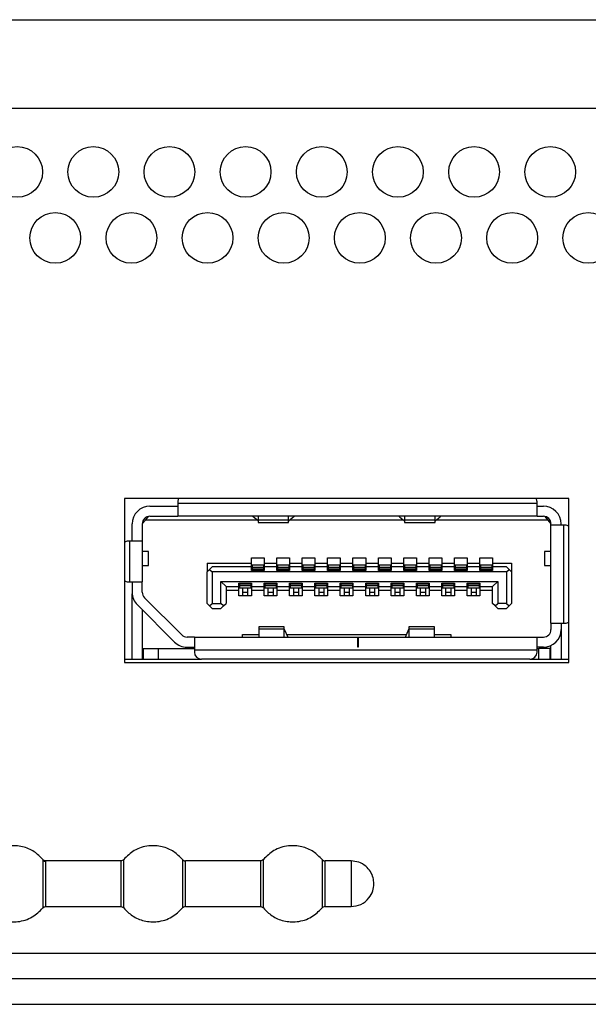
# Model space of a CAD drawing. Header units: millimetres. Extents: x 3619 to 4737, y 1503 to 2366.
# Tile 30 of 256: x 3985 to 3993, y 1662 to 1675. Entities that reach past the tile are written whole.
import ezdxf

# ---------------------------------------------------------------- set-up
doc = ezdxf.new("R2010")
doc.units = ezdxf.units.MM

msp = doc.modelspace()

# ---------------------------------------------------------------- linework, layer by layer
at = {"color": 7, "linetype": 'Continuous', "lineweight": 30}
for p, q in [((3961.5696, 1675.2367), (4201.9906, 1675.2367)), ((4201.9906, 1674.07), (3962.2363, 1674.07)), ((3992.4796, 1668.9467), (3986.6463, 1668.9467)), ((3986.6463, 1668.9467), (3986.6463, 1666.7933)), ((3992.4796, 1666.7933), (3992.4796, 1668.9467)), ((3986.9796, 1668.8467), (3987.3463, 1668.8467)), ((3987.3463, 1668.9033), (3987.3463, 1668.88)), ((3992.063, 1668.88), (3987.3463, 1668.88)), ((3987.3463, 1668.88), (3987.3463, 1668.7133)), ((3992.063, 1668.88), (3992.063, 1668.9033)), ((3992.063, 1668.7133), (3992.063, 1668.88)), ((3992.063, 1668.8467), (3992.1463, 1668.8467)), ((3986.8796, 1668.6133), (3986.9213, 1668.6633)), ((3986.8963, 1668.6333), (3986.8963, 1668.6686)), ((3986.9213, 1668.6633), (3986.9616, 1668.7117)), ((3988.3871, 1668.6633), (3986.9213, 1668.6633)), ((3986.9796, 1668.7133), (3987.3463, 1668.7133)), ((3992.063, 1668.7133), (3987.3463, 1668.7133)), ((3988.3346, 1668.7084), (3988.3346, 1668.7133)), ((3988.3997, 1668.6525), (3988.3346, 1668.7084)), ((3988.4013, 1668.7133), (3988.4013, 1668.6618)), ((3988.8013, 1668.6618), (3988.4013, 1668.6618)), ((3988.4013, 1668.6618), (3988.4013, 1668.63)), ((3988.8013, 1668.6618), (3988.8013, 1668.7133)), ((3988.8013, 1668.63), (3988.8013, 1668.6618)), ((3988.868, 1668.7084), (3988.8029, 1668.6525)), ((3990.3104, 1668.6633), (3988.8155, 1668.6633)), ((3988.868, 1668.7133), (3988.868, 1668.7084)), ((3990.258, 1668.7084), (3990.258, 1668.7133)), ((3990.258, 1668.7084), (3990.323, 1668.6525)), ((3990.3246, 1668.7133), (3990.3246, 1668.6618)), ((3990.7246, 1668.6618), (3990.3246, 1668.6618)), ((3990.3246, 1668.6618), (3990.3246, 1668.63)), ((3990.7246, 1668.6618), (3990.7246, 1668.7133)), ((3990.7246, 1668.63), (3990.7246, 1668.6618)), ((3990.7263, 1668.6525), (3990.7913, 1668.7084)), ((3992.2046, 1668.6633), (3990.7389, 1668.6633)), ((3990.7913, 1668.7133), (3990.7913, 1668.7084)), ((3992.063, 1668.7133), (3992.1463, 1668.7133)), ((3992.1643, 1668.7117), (3992.2046, 1668.6633)), ((3992.2046, 1668.6633), (3992.2463, 1668.6133)), ((3992.2296, 1668.6333), (3992.2296, 1668.6686)), ((3986.7463, 1668.3867), (3986.7463, 1668.6133)), ((3986.8796, 1668.6133), (3986.8796, 1668.3867)), ((3986.8797, 1668.6167), (3986.8963, 1668.6333)), ((3988.4013, 1668.63), (3988.8013, 1668.63)), ((3990.3246, 1668.63), (3990.7246, 1668.63)), ((3992.2463, 1668.5967), (3992.2463, 1668.6133)), ((3992.2463, 1667.31), (3992.2463, 1668.5967)), ((3992.413, 1668.5967), (3992.2463, 1668.5967)), ((3992.3796, 1668.5967), (3992.3796, 1668.6133)), ((3992.413, 1667.31), (3992.413, 1668.5967)), ((3992.433, 1668.5967), (3992.413, 1668.5967)), ((3986.713, 1668.3867), (3986.6913, 1668.3867)), ((3986.713, 1668.3867), (3986.713, 1667.8533)), ((3986.8796, 1668.3867), (3986.713, 1668.3867)), ((3986.8796, 1668.3867), (3986.8796, 1667.8533)), ((3986.963, 1668.2517), (3986.8796, 1668.2517)), ((3986.963, 1668.0683), (3986.963, 1668.2517)), ((3988.313, 1668.17), (3988.4796, 1668.17)), ((3988.313, 1668.1), (3988.313, 1668.17)), ((3988.4796, 1668.17), (3988.4796, 1668.1)), ((3988.6463, 1668.17), (3988.813, 1668.17)), ((3988.6463, 1668.1), (3988.6463, 1668.17)), ((3988.813, 1668.17), (3988.813, 1668.1)), ((3988.9796, 1668.17), (3989.1463, 1668.17)), ((3988.9796, 1668.1), (3988.9796, 1668.17)), ((3989.1463, 1668.17), (3989.1463, 1668.1)), ((3989.313, 1668.17), (3989.4796, 1668.17)), ((3989.313, 1668.1), (3989.313, 1668.17)), ((3989.4796, 1668.17), (3989.4796, 1668.1)), ((3989.6463, 1668.17), (3989.813, 1668.17)), ((3989.6463, 1668.1), (3989.6463, 1668.17)), ((3989.813, 1668.17), (3989.813, 1668.1)), ((3989.9796, 1668.17), (3990.1463, 1668.17)), ((3989.9796, 1668.1), (3989.9796, 1668.17)), ((3990.1463, 1668.17), (3990.1463, 1668.1)), ((3990.313, 1668.17), (3990.4796, 1668.17)), ((3990.313, 1668.1), (3990.313, 1668.17)), ((3990.4796, 1668.17), (3990.4796, 1668.1)), ((3990.6463, 1668.17), (3990.813, 1668.17)), ((3990.6463, 1668.1), (3990.6463, 1668.17)), ((3990.813, 1668.17), (3990.813, 1668.1)), ((3990.9796, 1668.17), (3991.1463, 1668.17)), ((3990.9796, 1668.1), (3990.9796, 1668.17)), ((3991.1463, 1668.17), (3991.1463, 1668.1)), ((3991.313, 1668.17), (3991.4796, 1668.17)), ((3991.313, 1668.1), (3991.313, 1668.17)), ((3991.4796, 1668.17), (3991.4796, 1668.1)), ((3992.163, 1668.2517), (3992.163, 1668.0683)), ((3992.2463, 1668.2517), (3992.163, 1668.2517)), ((3986.8796, 1668.0683), (3986.963, 1668.0683)), ((3987.7296, 1668.1), (3988.313, 1668.1)), ((3987.7296, 1668.1), (3987.7296, 1667.9833)), ((3987.7296, 1667.9833), (3987.763, 1668.0167)), ((3987.7963, 1668.05), (3987.763, 1668.0167)), ((3987.763, 1668.0167), (3987.7963, 1667.9833)), ((3988.313, 1668.05), (3987.7963, 1668.05)), ((3988.313, 1668.05), (3988.313, 1668.1)), ((3988.313, 1668.0033), (3988.313, 1668.05)), ((3988.4713, 1668.07), (3988.3213, 1668.07)), ((3988.3213, 1668.07), (3988.3213, 1668.0404)), ((3988.3213, 1668.0404), (3988.3213, 1668.0175)), ((3988.4713, 1668.0404), (3988.3213, 1668.0404)), ((3988.4713, 1668.0175), (3988.3213, 1668.0175)), ((3988.3213, 1668.0175), (3988.3213, 1668.0133)), ((3988.4713, 1668.0133), (3988.3213, 1668.0133)), ((3988.3213, 1668.0133), (3988.3213, 1668.0033)), ((3988.4713, 1668.07), (3988.4713, 1668.0404)), ((3988.4713, 1668.0404), (3988.4713, 1668.0175)), ((3988.4713, 1668.0175), (3988.4713, 1668.0133)), ((3988.4713, 1668.0133), (3988.4713, 1668.0033)), ((3988.4796, 1668.1), (3988.6463, 1668.1)), ((3988.4796, 1668.1), (3988.4796, 1668.05)), ((3988.4796, 1668.05), (3988.4796, 1668.0033)), ((3988.6463, 1668.05), (3988.4796, 1668.05)), ((3988.6463, 1668.05), (3988.6463, 1668.1)), ((3988.6463, 1668.0033), (3988.6463, 1668.05)), ((3988.8046, 1668.07), (3988.6546, 1668.07)), ((3988.6546, 1668.07), (3988.6546, 1668.0404)), ((3988.6546, 1668.0404), (3988.6546, 1668.0175)), ((3988.8046, 1668.0404), (3988.6546, 1668.0404)), ((3988.8046, 1668.0175), (3988.6546, 1668.0175)), ((3988.6546, 1668.0175), (3988.6546, 1668.0133)), ((3988.8046, 1668.0133), (3988.6546, 1668.0133)), ((3988.6546, 1668.0133), (3988.6546, 1668.0033)), ((3988.8046, 1668.07), (3988.8046, 1668.0404)), ((3988.8046, 1668.0404), (3988.8046, 1668.0175)), ((3988.8046, 1668.0175), (3988.8046, 1668.0133)), ((3988.8046, 1668.0133), (3988.8046, 1668.0033)), ((3988.813, 1668.1), (3988.9796, 1668.1)), ((3988.813, 1668.1), (3988.813, 1668.05)), ((3988.813, 1668.05), (3988.813, 1668.0033)), ((3988.9796, 1668.05), (3988.813, 1668.05)), ((3988.9796, 1668.05), (3988.9796, 1668.1)), ((3988.9796, 1668.0033), (3988.9796, 1668.05)), ((3989.138, 1668.07), (3988.988, 1668.07)), ((3988.988, 1668.07), (3988.988, 1668.0404)), ((3989.138, 1668.0404), (3988.988, 1668.0404)), ((3988.988, 1668.0404), (3988.988, 1668.0175)), ((3989.138, 1668.0175), (3988.988, 1668.0175)), ((3988.988, 1668.0175), (3988.988, 1668.0133)), ((3989.138, 1668.0133), (3988.988, 1668.0133)), ((3988.988, 1668.0133), (3988.988, 1668.0033)), ((3989.138, 1668.07), (3989.138, 1668.0404)), ((3989.138, 1668.0404), (3989.138, 1668.0175)), ((3989.138, 1668.0175), (3989.138, 1668.0133)), ((3989.138, 1668.0133), (3989.138, 1668.0033)), ((3989.1463, 1668.1), (3989.313, 1668.1)), ((3989.1463, 1668.1), (3989.1463, 1668.05)), ((3989.1463, 1668.05), (3989.1463, 1668.0033)), ((3989.313, 1668.05), (3989.1463, 1668.05)), ((3989.313, 1668.05), (3989.313, 1668.1)), ((3989.313, 1668.0033), (3989.313, 1668.05)), ((3989.4713, 1668.07), (3989.3213, 1668.07)), ((3989.3213, 1668.07), (3989.3213, 1668.0404)), ((3989.4713, 1668.0404), (3989.3213, 1668.0404)), ((3989.3213, 1668.0404), (3989.3213, 1668.0175)), ((3989.4713, 1668.0175), (3989.3213, 1668.0175)), ((3989.3213, 1668.0175), (3989.3213, 1668.0133)), ((3989.4713, 1668.0133), (3989.3213, 1668.0133)), ((3989.3213, 1668.0133), (3989.3213, 1668.0033)), ((3989.4713, 1668.07), (3989.4713, 1668.0404)), ((3989.4713, 1668.0404), (3989.4713, 1668.0175)), ((3989.4713, 1668.0175), (3989.4713, 1668.0133)), ((3989.4713, 1668.0133), (3989.4713, 1668.0033)), ((3989.4796, 1668.1), (3989.6463, 1668.1)), ((3989.4796, 1668.1), (3989.4796, 1668.05)), ((3989.4796, 1668.05), (3989.4796, 1668.0033)), ((3989.6463, 1668.05), (3989.4796, 1668.05)), ((3989.6463, 1668.05), (3989.6463, 1668.1)), ((3989.6463, 1668.0033), (3989.6463, 1668.05)), ((3989.8046, 1668.07), (3989.6546, 1668.07)), ((3989.6546, 1668.07), (3989.6546, 1668.0404)), ((3989.8046, 1668.0404), (3989.6546, 1668.0404)), ((3989.6546, 1668.0404), (3989.6546, 1668.0175)), ((3989.8046, 1668.0175), (3989.6546, 1668.0175)), ((3989.6546, 1668.0175), (3989.6546, 1668.0133)), ((3989.8046, 1668.0133), (3989.6546, 1668.0133)), ((3989.6546, 1668.0133), (3989.6546, 1668.0033)), ((3989.8046, 1668.07), (3989.8046, 1668.0404)), ((3989.8046, 1668.0404), (3989.8046, 1668.0175)), ((3989.8046, 1668.0175), (3989.8046, 1668.0133)), ((3989.8046, 1668.0133), (3989.8046, 1668.0033)), ((3989.813, 1668.1), (3989.9796, 1668.1)), ((3989.813, 1668.1), (3989.813, 1668.05)), ((3989.813, 1668.05), (3989.813, 1668.0033)), ((3989.9796, 1668.05), (3989.813, 1668.05)), ((3989.9796, 1668.05), (3989.9796, 1668.1)), ((3989.9796, 1668.0033), (3989.9796, 1668.05)), ((3990.138, 1668.07), (3989.988, 1668.07)), ((3989.988, 1668.07), (3989.988, 1668.0404)), ((3990.138, 1668.0404), (3989.988, 1668.0404)), ((3989.988, 1668.0404), (3989.988, 1668.0175)), ((3990.138, 1668.0175), (3989.988, 1668.0175)), ((3989.988, 1668.0175), (3989.988, 1668.0133)), ((3990.138, 1668.0133), (3989.988, 1668.0133)), ((3989.988, 1668.0133), (3989.988, 1668.0033)), ((3990.138, 1668.07), (3990.138, 1668.0404)), ((3990.138, 1668.0404), (3990.138, 1668.0175)), ((3990.138, 1668.0175), (3990.138, 1668.0133)), ((3990.138, 1668.0133), (3990.138, 1668.0033)), ((3990.1463, 1668.1), (3990.313, 1668.1)), ((3990.1463, 1668.1), (3990.1463, 1668.05)), ((3990.1463, 1668.05), (3990.1463, 1668.0033)), ((3990.313, 1668.05), (3990.1463, 1668.05)), ((3990.313, 1668.05), (3990.313, 1668.1)), ((3990.313, 1668.0033), (3990.313, 1668.05)), ((3990.4713, 1668.07), (3990.3213, 1668.07)), ((3990.3213, 1668.07), (3990.3213, 1668.0404)), ((3990.4713, 1668.0404), (3990.3213, 1668.0404)), ((3990.3213, 1668.0404), (3990.3213, 1668.0175)), ((3990.3213, 1668.0175), (3990.3213, 1668.0133)), ((3990.4713, 1668.0175), (3990.3213, 1668.0175)), ((3990.4713, 1668.0133), (3990.3213, 1668.0133)), ((3990.3213, 1668.0133), (3990.3213, 1668.0033)), ((3990.4713, 1668.07), (3990.4713, 1668.0404)), ((3990.4713, 1668.0404), (3990.4713, 1668.0175)), ((3990.4713, 1668.0175), (3990.4713, 1668.0133)), ((3990.4713, 1668.0133), (3990.4713, 1668.0033)), ((3990.4796, 1668.1), (3990.6463, 1668.1)), ((3990.4796, 1668.1), (3990.4796, 1668.05)), ((3990.4796, 1668.05), (3990.4796, 1668.0033)), ((3990.6463, 1668.05), (3990.4796, 1668.05)), ((3990.6463, 1668.05), (3990.6463, 1668.1)), ((3990.6463, 1668.0033), (3990.6463, 1668.05)), ((3990.8046, 1668.07), (3990.6546, 1668.07)), ((3990.6546, 1668.07), (3990.6546, 1668.0404)), ((3990.6546, 1668.0404), (3990.6546, 1668.0175)), ((3990.8046, 1668.0404), (3990.6546, 1668.0404)), ((3990.6546, 1668.0175), (3990.6546, 1668.0133)), ((3990.8046, 1668.0175), (3990.6546, 1668.0175)), ((3990.8046, 1668.0133), (3990.6546, 1668.0133)), ((3990.6546, 1668.0133), (3990.6546, 1668.0033)), ((3990.8046, 1668.07), (3990.8046, 1668.0404)), ((3990.8046, 1668.0404), (3990.8046, 1668.0175)), ((3990.8046, 1668.0175), (3990.8046, 1668.0133)), ((3990.8046, 1668.0133), (3990.8046, 1668.0033)), ((3990.813, 1668.1), (3990.9796, 1668.1)), ((3990.813, 1668.1), (3990.813, 1668.05)), ((3990.813, 1668.05), (3990.813, 1668.0033)), ((3990.9796, 1668.05), (3990.813, 1668.05)), ((3990.9796, 1668.05), (3990.9796, 1668.1)), ((3990.9796, 1668.0033), (3990.9796, 1668.05)), ((3991.138, 1668.07), (3990.988, 1668.07)), ((3990.988, 1668.07), (3990.988, 1668.0404)), ((3990.988, 1668.0404), (3990.988, 1668.0175)), ((3991.138, 1668.0404), (3990.988, 1668.0404)), ((3990.988, 1668.0175), (3990.988, 1668.0133)), ((3991.138, 1668.0175), (3990.988, 1668.0175)), ((3991.138, 1668.0133), (3990.988, 1668.0133)), ((3990.988, 1668.0133), (3990.988, 1668.0033)), ((3991.138, 1668.07), (3991.138, 1668.0404)), ((3991.138, 1668.0404), (3991.138, 1668.0175)), ((3991.138, 1668.0175), (3991.138, 1668.0133)), ((3991.138, 1668.0133), (3991.138, 1668.0033)), ((3991.1463, 1668.1), (3991.313, 1668.1)), ((3991.1463, 1668.1), (3991.1463, 1668.05)), ((3991.1463, 1668.05), (3991.1463, 1668.0033)), ((3991.313, 1668.05), (3991.1463, 1668.05)), ((3991.313, 1668.05), (3991.313, 1668.1)), ((3991.313, 1668.0033), (3991.313, 1668.05)), ((3991.4713, 1668.07), (3991.3213, 1668.07)), ((3991.3213, 1668.07), (3991.3213, 1668.0404)), ((3991.3213, 1668.0404), (3991.3213, 1668.0175)), ((3991.4713, 1668.0404), (3991.3213, 1668.0404)), ((3991.3213, 1668.0175), (3991.3213, 1668.0133)), ((3991.4713, 1668.0175), (3991.3213, 1668.0175)), ((3991.4713, 1668.0133), (3991.3213, 1668.0133)), ((3991.3213, 1668.0133), (3991.3213, 1668.0033)), ((3991.4713, 1668.07), (3991.4713, 1668.0404)), ((3991.4713, 1668.0404), (3991.4713, 1668.0175)), ((3991.4713, 1668.0175), (3991.4713, 1668.0133)), ((3991.4713, 1668.0133), (3991.4713, 1668.0033)), ((3991.4796, 1668.1), (3991.7296, 1668.1)), ((3991.4796, 1668.1), (3991.4796, 1668.05)), ((3991.4796, 1668.05), (3991.4796, 1668.0033)), ((3991.663, 1668.05), (3991.4796, 1668.05)), ((3991.6963, 1668.0167), (3991.663, 1668.05)), ((3991.663, 1667.9833), (3991.6963, 1668.0167)), ((3991.6963, 1668.0167), (3991.7296, 1667.9833)), ((3991.7296, 1668.1), (3991.7296, 1667.9833)), ((3992.163, 1668.0683), (3992.2463, 1668.0683)), ((3987.7296, 1667.57), (3987.7296, 1667.9833)), ((3991.663, 1667.9833), (3987.7963, 1667.9833)), ((3987.7963, 1667.9833), (3987.7963, 1667.57)), ((3988.4796, 1668.0033), (3988.313, 1668.0033)), ((3988.813, 1668.0033), (3988.6463, 1668.0033)), ((3989.1463, 1668.0033), (3988.9796, 1668.0033)), ((3989.4796, 1668.0033), (3989.313, 1668.0033)), ((3989.813, 1668.0033), (3989.6463, 1668.0033)), ((3990.1463, 1668.0033), (3989.9796, 1668.0033)), ((3990.4796, 1668.0033), (3990.313, 1668.0033)), ((3990.813, 1668.0033), (3990.6463, 1668.0033)), ((3991.1463, 1668.0033), (3990.9796, 1668.0033)), ((3991.4796, 1668.0033), (3991.313, 1668.0033)), ((3991.663, 1667.9833), (3991.663, 1667.57)), ((3991.7296, 1667.9833), (3991.7296, 1667.57)), ((3986.6913, 1667.8533), (3986.713, 1667.8533)), ((3986.713, 1667.8533), (3986.8796, 1667.8533)), ((3986.7463, 1667.8533), (3986.7463, 1667.7148)), ((3986.8796, 1667.7148), (3986.8796, 1667.8533)), ((3987.913, 1667.57), (3987.913, 1667.8567)), ((3987.913, 1667.8567), (3987.9796, 1667.79)), ((3987.913, 1667.8567), (3991.5463, 1667.8567)), ((3987.9796, 1667.79), (3987.9796, 1667.57)), ((3987.9796, 1667.79), (3988.1463, 1667.79)), ((3988.1463, 1667.8367), (3988.313, 1667.8367)), ((3988.1463, 1667.79), (3988.1463, 1667.8367)), ((3988.1463, 1667.74), (3988.1463, 1667.79)), ((3988.1546, 1667.8367), (3988.1546, 1667.8267)), ((3988.1546, 1667.8267), (3988.3046, 1667.8267)), ((3988.1546, 1667.8267), (3988.1546, 1667.8225)), ((3988.3046, 1667.8225), (3988.1546, 1667.8225)), ((3988.1546, 1667.8225), (3988.1546, 1667.7996)), ((3988.3046, 1667.7996), (3988.1546, 1667.7996)), ((3988.1546, 1667.7996), (3988.1546, 1667.77)), ((3988.3046, 1667.77), (3988.1546, 1667.77)), ((3988.1963, 1667.77), (3988.1963, 1667.7106)), ((3988.263, 1667.77), (3988.263, 1667.7106)), ((3988.3046, 1667.8367), (3988.3046, 1667.8267)), ((3988.3046, 1667.8267), (3988.3046, 1667.8225)), ((3988.3046, 1667.8225), (3988.3046, 1667.7996)), ((3988.3046, 1667.7996), (3988.3046, 1667.77)), ((3988.313, 1667.8367), (3988.313, 1667.79)), ((3988.313, 1667.79), (3988.4796, 1667.79)), ((3988.313, 1667.79), (3988.313, 1667.74)), ((3988.4796, 1667.8367), (3988.6463, 1667.8367)), ((3988.4796, 1667.79), (3988.4796, 1667.8367)), ((3988.4796, 1667.74), (3988.4796, 1667.79)), ((3988.488, 1667.8367), (3988.488, 1667.8267)), ((3988.488, 1667.8267), (3988.638, 1667.8267)), ((3988.488, 1667.8267), (3988.488, 1667.8225)), ((3988.638, 1667.8225), (3988.488, 1667.8225)), ((3988.488, 1667.8225), (3988.488, 1667.7996)), ((3988.638, 1667.7996), (3988.488, 1667.7996)), ((3988.488, 1667.7996), (3988.488, 1667.77)), ((3988.638, 1667.77), (3988.488, 1667.77)), ((3988.5296, 1667.77), (3988.5296, 1667.7106)), ((3988.5963, 1667.77), (3988.5963, 1667.7106)), ((3988.638, 1667.8367), (3988.638, 1667.8267)), ((3988.638, 1667.8267), (3988.638, 1667.8225)), ((3988.638, 1667.8225), (3988.638, 1667.7996)), ((3988.638, 1667.7996), (3988.638, 1667.77)), ((3988.6463, 1667.8367), (3988.6463, 1667.79)), ((3988.6463, 1667.79), (3988.813, 1667.79)), ((3988.6463, 1667.79), (3988.6463, 1667.74)), ((3988.813, 1667.8367), (3988.9796, 1667.8367)), ((3988.813, 1667.79), (3988.813, 1667.8367)), ((3988.813, 1667.74), (3988.813, 1667.79)), ((3988.8213, 1667.8367), (3988.8213, 1667.8267)), ((3988.8213, 1667.8267), (3988.8213, 1667.8225)), ((3988.8213, 1667.8267), (3988.9713, 1667.8267)), ((3988.9713, 1667.8225), (3988.8213, 1667.8225)), ((3988.8213, 1667.8225), (3988.8213, 1667.7996)), ((3988.9713, 1667.7996), (3988.8213, 1667.7996)), ((3988.8213, 1667.7996), (3988.8213, 1667.77)), ((3988.9713, 1667.77), (3988.8213, 1667.77)), ((3988.863, 1667.77), (3988.863, 1667.7106)), ((3988.9296, 1667.77), (3988.9296, 1667.7106)), ((3988.9713, 1667.8367), (3988.9713, 1667.8267)), ((3988.9713, 1667.8267), (3988.9713, 1667.8225)), ((3988.9713, 1667.8225), (3988.9713, 1667.7996)), ((3988.9713, 1667.7996), (3988.9713, 1667.77)), ((3988.9796, 1667.8367), (3988.9796, 1667.79)), ((3988.9796, 1667.79), (3989.1463, 1667.79)), ((3988.9796, 1667.79), (3988.9796, 1667.74)), ((3989.1463, 1667.8367), (3989.313, 1667.8367)), ((3989.1463, 1667.79), (3989.1463, 1667.8367)), ((3989.1463, 1667.74), (3989.1463, 1667.79)), ((3989.1546, 1667.8367), (3989.1546, 1667.8267)), ((3989.1546, 1667.8267), (3989.1546, 1667.8225)), ((3989.1546, 1667.8267), (3989.3046, 1667.8267)), ((3989.1546, 1667.8225), (3989.1546, 1667.7996)), ((3989.3046, 1667.8225), (3989.1546, 1667.8225)), ((3989.3046, 1667.7996), (3989.1546, 1667.7996)), ((3989.1546, 1667.7996), (3989.1546, 1667.77)), ((3989.3046, 1667.77), (3989.1546, 1667.77)), ((3989.1963, 1667.77), (3989.1963, 1667.7106)), ((3989.263, 1667.77), (3989.263, 1667.7106)), ((3989.3046, 1667.8367), (3989.3046, 1667.8267)), ((3989.3046, 1667.8267), (3989.3046, 1667.8225)), ((3989.3046, 1667.8225), (3989.3046, 1667.7996)), ((3989.3046, 1667.7996), (3989.3046, 1667.77)), ((3989.313, 1667.8367), (3989.313, 1667.79)), ((3989.313, 1667.79), (3989.4796, 1667.79)), ((3989.313, 1667.79), (3989.313, 1667.74)), ((3989.4796, 1667.8367), (3989.6463, 1667.8367)), ((3989.4796, 1667.79), (3989.4796, 1667.8367)), ((3989.4796, 1667.74), (3989.4796, 1667.79)), ((3989.488, 1667.8367), (3989.488, 1667.8267)), ((3989.488, 1667.8267), (3989.488, 1667.8225)), ((3989.488, 1667.8267), (3989.638, 1667.8267)), ((3989.638, 1667.8225), (3989.488, 1667.8225)), ((3989.488, 1667.8225), (3989.488, 1667.7996)), ((3989.638, 1667.7996), (3989.488, 1667.7996)), ((3989.488, 1667.7996), (3989.488, 1667.77)), ((3989.638, 1667.77), (3989.488, 1667.77)), ((3989.5296, 1667.77), (3989.5296, 1667.7106)), ((3989.5963, 1667.77), (3989.5963, 1667.7106)), ((3989.638, 1667.8367), (3989.638, 1667.8267)), ((3989.638, 1667.8267), (3989.638, 1667.8225)), ((3989.638, 1667.8225), (3989.638, 1667.7996)), ((3989.638, 1667.7996), (3989.638, 1667.77)), ((3989.6463, 1667.8367), (3989.6463, 1667.79)), ((3989.6463, 1667.79), (3989.813, 1667.79)), ((3989.6463, 1667.79), (3989.6463, 1667.74)), ((3989.813, 1667.8367), (3989.9796, 1667.8367)), ((3989.813, 1667.79), (3989.813, 1667.8367)), ((3989.813, 1667.74), (3989.813, 1667.79)), ((3989.8213, 1667.8367), (3989.8213, 1667.8267)), ((3989.8213, 1667.8267), (3989.9713, 1667.8267)), ((3989.8213, 1667.8267), (3989.8213, 1667.8225)), ((3989.9713, 1667.8225), (3989.8213, 1667.8225)), ((3989.8213, 1667.8225), (3989.8213, 1667.7996)), ((3989.9713, 1667.7996), (3989.8213, 1667.7996)), ((3989.8213, 1667.7996), (3989.8213, 1667.77)), ((3989.9713, 1667.77), (3989.8213, 1667.77)), ((3989.863, 1667.77), (3989.863, 1667.7106)), ((3989.9296, 1667.77), (3989.9296, 1667.7106)), ((3989.9713, 1667.8367), (3989.9713, 1667.8267)), ((3989.9713, 1667.8267), (3989.9713, 1667.8225)), ((3989.9713, 1667.8225), (3989.9713, 1667.7996)), ((3989.9713, 1667.7996), (3989.9713, 1667.77)), ((3989.9796, 1667.8367), (3989.9796, 1667.79)), ((3989.9796, 1667.79), (3990.1463, 1667.79)), ((3989.9796, 1667.79), (3989.9796, 1667.74)), ((3990.1463, 1667.8367), (3990.313, 1667.8367)), ((3990.1463, 1667.79), (3990.1463, 1667.8367)), ((3990.1463, 1667.74), (3990.1463, 1667.79)), ((3990.1546, 1667.8367), (3990.1546, 1667.8267)), ((3990.1546, 1667.8267), (3990.3046, 1667.8267)), ((3990.1546, 1667.8267), (3990.1546, 1667.8225)), ((3990.3046, 1667.8225), (3990.1546, 1667.8225)), ((3990.1546, 1667.8225), (3990.1546, 1667.7996)), ((3990.3046, 1667.7996), (3990.1546, 1667.7996)), ((3990.1546, 1667.7996), (3990.1546, 1667.77)), ((3990.3046, 1667.77), (3990.1546, 1667.77)), ((3990.1963, 1667.77), (3990.1963, 1667.7106)), ((3990.263, 1667.77), (3990.263, 1667.7106)), ((3990.3046, 1667.8367), (3990.3046, 1667.8267)), ((3990.3046, 1667.8267), (3990.3046, 1667.8225)), ((3990.3046, 1667.8225), (3990.3046, 1667.7996)), ((3990.3046, 1667.7996), (3990.3046, 1667.77)), ((3990.313, 1667.8367), (3990.313, 1667.79)), ((3990.313, 1667.79), (3990.4796, 1667.79)), ((3990.313, 1667.79), (3990.313, 1667.74)), ((3990.4796, 1667.8367), (3990.6463, 1667.8367)), ((3990.4796, 1667.79), (3990.4796, 1667.8367)), ((3990.4796, 1667.74), (3990.4796, 1667.79)), ((3990.488, 1667.8367), (3990.488, 1667.8267)), ((3990.488, 1667.8267), (3990.488, 1667.8225)), ((3990.488, 1667.8267), (3990.638, 1667.8267)), ((3990.488, 1667.8225), (3990.488, 1667.7996)), ((3990.638, 1667.8225), (3990.488, 1667.8225)), ((3990.638, 1667.7996), (3990.488, 1667.7996)), ((3990.488, 1667.7996), (3990.488, 1667.77)), ((3990.638, 1667.77), (3990.488, 1667.77)), ((3990.5296, 1667.77), (3990.5296, 1667.7106)), ((3990.5963, 1667.77), (3990.5963, 1667.7106)), ((3990.638, 1667.8367), (3990.638, 1667.8267)), ((3990.638, 1667.8267), (3990.638, 1667.8225)), ((3990.638, 1667.8225), (3990.638, 1667.7996)), ((3990.638, 1667.7996), (3990.638, 1667.77)), ((3990.6463, 1667.8367), (3990.6463, 1667.79)), ((3990.6463, 1667.79), (3990.813, 1667.79)), ((3990.6463, 1667.79), (3990.6463, 1667.74)), ((3990.813, 1667.8367), (3990.9796, 1667.8367)), ((3990.813, 1667.79), (3990.813, 1667.8367)), ((3990.813, 1667.74), (3990.813, 1667.79)), ((3990.8213, 1667.8367), (3990.8213, 1667.8267)), ((3990.8213, 1667.8267), (3990.9713, 1667.8267)), ((3990.8213, 1667.8267), (3990.8213, 1667.8225)), ((3990.9713, 1667.8225), (3990.8213, 1667.8225)), ((3990.8213, 1667.8225), (3990.8213, 1667.7996)), ((3990.9713, 1667.7996), (3990.8213, 1667.7996)), ((3990.8213, 1667.7996), (3990.8213, 1667.77)), ((3990.9713, 1667.77), (3990.8213, 1667.77)), ((3990.863, 1667.77), (3990.863, 1667.7106)), ((3990.9296, 1667.77), (3990.9296, 1667.7106)), ((3990.9713, 1667.8367), (3990.9713, 1667.8267)), ((3990.9713, 1667.8267), (3990.9713, 1667.8225)), ((3990.9713, 1667.8225), (3990.9713, 1667.7996)), ((3990.9713, 1667.7996), (3990.9713, 1667.77)), ((3990.9796, 1667.8367), (3990.9796, 1667.79)), ((3990.9796, 1667.79), (3991.1463, 1667.79)), ((3990.9796, 1667.79), (3990.9796, 1667.74)), ((3991.1463, 1667.8367), (3991.313, 1667.8367)), ((3991.1463, 1667.79), (3991.1463, 1667.8367)), ((3991.1463, 1667.74), (3991.1463, 1667.79)), ((3991.1546, 1667.8367), (3991.1546, 1667.8267)), ((3991.1546, 1667.8267), (3991.3046, 1667.8267)), ((3991.1546, 1667.8267), (3991.1546, 1667.8225)), ((3991.1546, 1667.8225), (3991.1546, 1667.7996)), ((3991.3046, 1667.8225), (3991.1546, 1667.8225)), ((3991.3046, 1667.7996), (3991.1546, 1667.7996)), ((3991.1546, 1667.7996), (3991.1546, 1667.77)), ((3991.3046, 1667.77), (3991.1546, 1667.77)), ((3991.1963, 1667.77), (3991.1963, 1667.7106)), ((3991.263, 1667.77), (3991.263, 1667.7106)), ((3991.3046, 1667.8367), (3991.3046, 1667.8267)), ((3991.3046, 1667.8267), (3991.3046, 1667.8225)), ((3991.3046, 1667.8225), (3991.3046, 1667.7996)), ((3991.3046, 1667.7996), (3991.3046, 1667.77)), ((3991.313, 1667.8367), (3991.313, 1667.79)), ((3991.313, 1667.79), (3991.4796, 1667.79)), ((3991.313, 1667.79), (3991.313, 1667.74)), ((3991.4796, 1667.79), (3991.5463, 1667.8567)), ((3991.4796, 1667.57), (3991.4796, 1667.79)), ((3991.5463, 1667.8567), (3991.5463, 1667.57)), ((3986.7463, 1666.8367), (3986.7463, 1667.6933)), ((3987.397, 1667.156), (3986.9089, 1667.644)), ((3988.1463, 1667.74), (3987.9796, 1667.74)), ((3988.1463, 1667.67), (3988.1463, 1667.74)), ((3988.313, 1667.67), (3988.1463, 1667.67)), ((3988.263, 1667.7106), (3988.1963, 1667.7106)), ((3988.1963, 1667.7106), (3988.1963, 1667.67)), ((3988.263, 1667.7106), (3988.263, 1667.67)), ((3988.4796, 1667.74), (3988.313, 1667.74)), ((3988.313, 1667.74), (3988.313, 1667.67)), ((3988.4796, 1667.67), (3988.4796, 1667.74)), ((3988.6463, 1667.67), (3988.4796, 1667.67)), ((3988.5963, 1667.7106), (3988.5296, 1667.7106)), ((3988.5296, 1667.7106), (3988.5296, 1667.67)), ((3988.5963, 1667.7106), (3988.5963, 1667.67)), ((3988.813, 1667.74), (3988.6463, 1667.74)), ((3988.6463, 1667.74), (3988.6463, 1667.67)), ((3988.813, 1667.67), (3988.813, 1667.74)), ((3988.9796, 1667.67), (3988.813, 1667.67)), ((3988.9296, 1667.7106), (3988.863, 1667.7106)), ((3988.863, 1667.7106), (3988.863, 1667.67)), ((3988.9296, 1667.7106), (3988.9296, 1667.67)), ((3989.1463, 1667.74), (3988.9796, 1667.74)), ((3988.9796, 1667.74), (3988.9796, 1667.67)), ((3989.1463, 1667.67), (3989.1463, 1667.74)), ((3989.313, 1667.67), (3989.1463, 1667.67)), ((3989.263, 1667.7106), (3989.1963, 1667.7106)), ((3989.1963, 1667.7106), (3989.1963, 1667.67)), ((3989.263, 1667.7106), (3989.263, 1667.67)), ((3989.4796, 1667.74), (3989.313, 1667.74)), ((3989.313, 1667.74), (3989.313, 1667.67)), ((3989.4796, 1667.67), (3989.4796, 1667.74)), ((3989.6463, 1667.67), (3989.4796, 1667.67)), ((3989.5963, 1667.7106), (3989.5296, 1667.7106)), ((3989.5296, 1667.7106), (3989.5296, 1667.67)), ((3989.5963, 1667.7106), (3989.5963, 1667.67)), ((3989.813, 1667.74), (3989.6463, 1667.74)), ((3989.6463, 1667.74), (3989.6463, 1667.67)), ((3989.813, 1667.67), (3989.813, 1667.74)), ((3989.9796, 1667.67), (3989.813, 1667.67)), ((3989.9296, 1667.7106), (3989.863, 1667.7106)), ((3989.863, 1667.7106), (3989.863, 1667.67)), ((3989.9296, 1667.7106), (3989.9296, 1667.67)), ((3990.1463, 1667.74), (3989.9796, 1667.74)), ((3989.9796, 1667.74), (3989.9796, 1667.67)), ((3990.1463, 1667.67), (3990.1463, 1667.74)), ((3990.313, 1667.67), (3990.1463, 1667.67)), ((3990.263, 1667.7106), (3990.1963, 1667.7106)), ((3990.1963, 1667.7106), (3990.1963, 1667.67)), ((3990.263, 1667.7106), (3990.263, 1667.67)), ((3990.4796, 1667.74), (3990.313, 1667.74)), ((3990.313, 1667.74), (3990.313, 1667.67)), ((3990.4796, 1667.67), (3990.4796, 1667.74)), ((3990.6463, 1667.67), (3990.4796, 1667.67)), ((3990.5963, 1667.7106), (3990.5296, 1667.7106)), ((3990.5296, 1667.7106), (3990.5296, 1667.67)), ((3990.5963, 1667.7106), (3990.5963, 1667.67)), ((3990.813, 1667.74), (3990.6463, 1667.74)), ((3990.6463, 1667.74), (3990.6463, 1667.67)), ((3990.813, 1667.67), (3990.813, 1667.74)), ((3990.9796, 1667.67), (3990.813, 1667.67)), ((3990.9296, 1667.7106), (3990.863, 1667.7106)), ((3990.863, 1667.7106), (3990.863, 1667.67)), ((3990.9296, 1667.7106), (3990.9296, 1667.67)), ((3991.1463, 1667.74), (3990.9796, 1667.74)), ((3990.9796, 1667.74), (3990.9796, 1667.67)), ((3991.1463, 1667.67), (3991.1463, 1667.74)), ((3991.313, 1667.67), (3991.1463, 1667.67)), ((3991.263, 1667.7106), (3991.1963, 1667.7106)), ((3991.1963, 1667.7106), (3991.1963, 1667.67)), ((3991.263, 1667.7106), (3991.263, 1667.67)), ((3991.4796, 1667.74), (3991.313, 1667.74)), ((3991.313, 1667.74), (3991.313, 1667.67)), ((3987.3027, 1667.0617), (3986.8146, 1667.5498)), ((3987.763, 1667.5367), (3987.7296, 1667.57)), ((3987.763, 1667.5367), (3987.7963, 1667.57)), ((3987.7963, 1667.5033), (3987.763, 1667.5367)), ((3987.7963, 1667.57), (3987.913, 1667.57)), ((3987.7963, 1667.5033), (3987.913, 1667.5033)), ((3987.9463, 1667.5367), (3987.913, 1667.57)), ((3987.9463, 1667.5367), (3987.913, 1667.5033)), ((3987.9463, 1667.5367), (3987.9796, 1667.57)), ((3991.513, 1667.5367), (3991.4796, 1667.57)), ((3991.513, 1667.5367), (3991.5463, 1667.57)), ((3991.5463, 1667.5033), (3991.513, 1667.5367)), ((3991.663, 1667.57), (3991.5463, 1667.57)), ((3991.5463, 1667.5033), (3991.663, 1667.5033)), ((3991.663, 1667.57), (3991.6963, 1667.5367)), ((3991.663, 1667.5033), (3991.6963, 1667.5367)), ((3991.6963, 1667.5367), (3991.7296, 1667.57)), ((3986.8796, 1667.4848), (3986.8796, 1666.8367)), ((3988.7446, 1667.26), (3988.4113, 1667.26)), ((3988.4113, 1667.26), (3988.4113, 1667.2368)), ((3988.4113, 1667.2368), (3988.4113, 1667.1267)), ((3988.4113, 1667.2368), (3988.7446, 1667.2368)), ((3988.7446, 1667.2368), (3988.7446, 1667.26)), ((3988.7446, 1667.1267), (3988.7446, 1667.2368)), ((3990.7146, 1667.26), (3990.3813, 1667.26)), ((3990.3813, 1667.26), (3990.3813, 1667.2368)), ((3990.3813, 1667.2368), (3990.3813, 1667.1267)), ((3990.3813, 1667.2368), (3990.7146, 1667.2368)), ((3990.7146, 1667.2368), (3990.7146, 1667.26)), ((3990.7146, 1667.1267), (3990.7146, 1667.2368)), ((3992.2463, 1667.31), (3992.413, 1667.31)), ((3992.2463, 1667.31), (3992.2463, 1667.2267)), ((3992.3796, 1667.31), (3992.3796, 1667.2267)), ((3992.413, 1667.31), (3992.433, 1667.31)), ((3987.563, 1667.1267), (3987.4677, 1667.1267)), ((3987.563, 1667.1267), (3987.563, 1666.96)), ((3987.563, 1667.1267), (3989.7096, 1667.1267)), ((3988.1963, 1667.16), (3988.4113, 1667.16)), ((3988.1963, 1667.1267), (3988.1963, 1667.16)), ((3988.7446, 1667.2296), (3988.7885, 1667.1267)), ((3988.7743, 1667.16), (3990.3517, 1667.16)), ((3989.7096, 1666.9933), (3989.7096, 1667.1267)), ((3989.7096, 1667.1267), (3989.713, 1667.1267)), ((3989.713, 1667.1267), (3992.063, 1667.1267)), ((3989.713, 1667.1267), (3989.713, 1666.9933)), ((3990.3375, 1667.1267), (3990.3813, 1667.2296)), ((3990.7146, 1667.16), (3990.9296, 1667.16)), ((3990.9296, 1667.16), (3990.9296, 1667.1267)), ((3992.063, 1666.96), (3992.063, 1667.1267)), ((3992.063, 1667.1267), (3992.1463, 1667.1267)), ((3992.3796, 1667.2267), (3992.3796, 1666.8367)), ((3987.4677, 1666.9933), (3987.563, 1666.9933)), ((3989.713, 1666.9933), (3989.7096, 1666.9933)), ((3992.1463, 1666.9933), (3992.063, 1666.9933)), ((3992.2463, 1666.8367), (3992.2463, 1667.0158)), ((3986.8796, 1666.9767), (3986.8963, 1666.9767)), ((3986.8963, 1666.8367), (3986.8963, 1666.9767)), ((3986.8963, 1666.9767), (3987.0863, 1666.9767)), ((3987.0863, 1666.9767), (3987.0863, 1666.8367)), ((3987.0863, 1666.9767), (3987.563, 1666.9767)), ((3987.563, 1666.96), (3992.063, 1666.96)), ((3987.563, 1666.96), (3987.563, 1666.93)), ((3992.063, 1666.9767), (3992.0863, 1666.9767)), ((3992.063, 1666.93), (3992.063, 1666.96)), ((3992.0863, 1666.8367), (3992.0863, 1666.9767)), ((3992.2296, 1666.9767), (3992.0863, 1666.9767)), ((3992.2296, 1666.9767), (3992.2296, 1666.8367)), ((3992.2296, 1666.9767), (3992.2463, 1666.9767)), ((3986.6463, 1666.8367), (3987.6563, 1666.8367)), ((3986.6463, 1666.7933), (3992.4796, 1666.7933)), ((3991.9696, 1666.8367), (3987.6563, 1666.8367)), ((3991.9696, 1666.8367), (3992.4796, 1666.8367)), ((3985.5737, 1664.2048), (3985.5737, 1664.1986)), ((3986.5971, 1664.1867), (3985.6123, 1664.1867)), ((3986.5971, 1664.1867), (3986.5971, 1663.5867)), ((3986.6356, 1663.5685), (3986.6356, 1664.2048)), ((3987.407, 1664.2048), (3987.407, 1663.5685)), ((3988.4304, 1664.1867), (3987.4456, 1664.1867)), ((3987.4456, 1663.5867), (3987.4456, 1664.1867)), ((3988.4304, 1664.1867), (3988.4304, 1663.5867)), ((3988.469, 1663.5685), (3988.469, 1664.2048)), ((3989.2404, 1664.2048), (3989.2404, 1663.5685)), ((3989.6213, 1664.1867), (3989.2789, 1664.1867)), ((3989.2789, 1663.5867), (3989.2789, 1664.1867)), ((3989.6213, 1664.1867), (3989.6213, 1663.5867)), ((3985.5737, 1663.5686), (3985.5737, 1663.5685)), ((3985.6123, 1663.5867), (3986.5971, 1663.5867)), ((3987.4456, 1663.5867), (3988.4304, 1663.5867)), ((3989.2789, 1663.5867), (3989.6213, 1663.5867)), ((4238.1063, 1662.6367), (3835.6996, 1662.6367)), ((3835.9353, 1662.3033), (4237.8706, 1662.3033))]:
    msp.add_line(p, q, dxfattribs=at)
at = {"color": 8, "linetype": 'Continuous', "lineweight": 30}
for p, q in [((3986.7473, 1667.6933), (3986.7463, 1667.6933)), ((3985.5737, 1664.1986), (3985.5737, 1663.5686)), ((3985.6123, 1664.1808), (3985.6123, 1664.1867)), ((3985.6123, 1663.5867), (3985.6123, 1664.1808)), ((4198.6596, 1662.97), (3958.5496, 1662.97))]:
    msp.add_line(p, q, dxfattribs=at)
at = {"color": 7, "linetype": 'Continuous', "lineweight": 30}
for centre in [(3985.2363, 1673.2367), (3986.2363, 1673.2367), (3987.2363, 1673.2367), (3988.2363, 1673.2367), (3989.2363, 1673.2367), (3990.2363, 1673.2367), (3991.2363, 1673.2367), (3992.2363, 1673.2367), (3985.7363, 1672.37), (3986.7363, 1672.37), (3987.7363, 1672.37), (3988.7363, 1672.37), (3989.7363, 1672.37), (3990.7363, 1672.37), (3991.7363, 1672.37), (3992.7363, 1672.37)]:
    msp.add_circle(centre, 0.3333, dxfattribs=at)
for centre, radius, start, end in [((3987.4463, 1668.9033), 0.1, 154.32071, 180), ((3991.963, 1668.9033), 0.1, 0, 25.67929), ((3986.9796, 1668.6133), 0.2333, 90, 180), ((3992.1463, 1668.6133), 0.2333, 0, 90), ((3986.9796, 1668.6133), 0.1, 90, 180), ((3992.1463, 1668.6133), 0.1, 0, 90), ((3992.433, 1668.5033), 0.0933, 60, 90), ((3986.6913, 1668.2933), 0.0933, 90, 118.82545), ((3986.6913, 1667.9467), 0.0933, 241.17455, 270), ((3986.9796, 1667.7148), 0.2333, 180, 225), ((3986.9796, 1667.7148), 0.1, 180, 225), ((3992.433, 1667.4033), 0.0933, 270, 300), ((3987.4677, 1667.2267), 0.1, 225, 270), ((3992.1463, 1667.2267), 0.1, 270, 0), ((3992.1463, 1667.2267), 0.2333, 270, 0), ((3987.4677, 1667.2267), 0.2333, 225, 270), ((3987.6563, 1666.93), 0.0933, 180, 270), ((3991.9696, 1666.93), 0.0933, 270, 0)]:
    msp.add_arc(centre, radius, start, end, dxfattribs=at)
for centre, start_param, end_param in [((3988.4078, 1668.8633), 2.6986816, 2.7916359), ((3988.7948, 1668.8633), 3.4915494, 3.5845037), ((3990.3312, 1668.8633), 2.6986816, 2.7916359), ((3990.7181, 1668.8633), 3.4915494, 3.5845037)]:
    msp.add_ellipse(centre, major_axis=(0, 0.2333), ratio=0.0816327, start_param=start_param, end_param=end_param, dxfattribs=at)
for points, knots in [([(3985.5737, 1664.2048), (3985.5377, 1664.2413), (3985.4621, 1664.3178), (3985.3052, 1664.3825), (3985.1226, 1664.394), (3984.9379, 1664.3375), (3984.846, 1664.2476), (3984.8023, 1664.2048)], [0, 0, 0, 0, 0.1742044, 0.3654386, 0.5645287, 0.7930028, 1, 1, 1, 1]), ([(3987.407, 1664.2048), (3987.371, 1664.2413), (3987.2954, 1664.3178), (3987.1385, 1664.3825), (3986.9559, 1664.394), (3986.7712, 1664.3375), (3986.6793, 1664.2476), (3986.6356, 1664.2048)], [0, 0, 0, 0, 0.1742045, 0.365444, 0.5645285, 0.7930027, 1, 1, 1, 1]), ([(3989.2404, 1664.2048), (3989.2043, 1664.2413), (3989.1288, 1664.3178), (3988.9718, 1664.3825), (3988.7892, 1664.394), (3988.6045, 1664.3375), (3988.5126, 1664.2476), (3988.469, 1664.2048)], [0, 0, 0, 0, 0.17420872, 0.36544299, 0.5645275, 0.79300709, 1, 1, 1, 1]), ([(3985.6123, 1664.1865), (3985.6086, 1664.1867), (3985.6013, 1664.1872), (3985.5908, 1664.191), (3985.5812, 1664.1967), (3985.5762, 1664.202), (3985.5737, 1664.2047)], [0, 0, 0, 0, 0.2469535, 0.500033, 0.7530429, 1, 1, 1, 1]), ([(3985.5737, 1664.1986), (3985.5762, 1664.196), (3985.5812, 1664.1907), (3985.5908, 1664.1851), (3985.6013, 1664.1814), (3985.6086, 1664.181), (3985.6123, 1664.1808)], [0, 0, 0, 0, 0.2469579, 0.499987, 0.7530546, 1, 1, 1, 1]), ([(3986.6356, 1664.2048), (3986.6295, 1664.1991), (3986.6184, 1664.1888), (3986.6036, 1664.1873), (3986.5971, 1664.1867)], [0, 0, 0, 0, 0.5600253, 1, 1, 1, 1]), ([(3987.4456, 1664.184), (3987.4419, 1664.1842), (3987.4346, 1664.1847), (3987.424, 1664.1885), (3987.4144, 1664.1942), (3987.4094, 1664.1995), (3987.4069, 1664.2022)], [0, 0, 0, 0, 0.2470301, 0.5001131, 0.7532112, 1, 1, 1, 1]), ([(3987.407, 1664.2048), (3987.4132, 1664.1991), (3987.4242, 1664.1888), (3987.4391, 1664.1873), (3987.4456, 1664.1867)], [0, 0, 0, 0, 0.5600253, 1, 1, 1, 1]), ([(3988.469, 1664.2048), (3988.4628, 1664.1991), (3988.4518, 1664.1888), (3988.4369, 1664.1873), (3988.4304, 1664.1867)], [0, 0, 0, 0, 0.5600253, 1, 1, 1, 1]), ([(3989.2789, 1664.184), (3989.2753, 1664.1842), (3989.2679, 1664.1847), (3989.2574, 1664.1885), (3989.2477, 1664.1942), (3989.2427, 1664.1995), (3989.2402, 1664.2022)], [0, 0, 0, 0, 0.2470103, 0.500073, 0.7531507, 1, 1, 1, 1]), ([(3989.2404, 1664.2048), (3989.2465, 1664.1991), (3989.2575, 1664.1888), (3989.2724, 1664.1873), (3989.2789, 1664.1867)], [0, 0, 0, 0, 0.5600253, 1, 1, 1, 1]), ([(3989.9213, 1663.8867), (3989.9192, 1663.9135), (3989.9148, 1663.9697), (3989.878, 1664.0502), (3989.8146, 1664.1232), (3989.7254, 1664.1763), (3989.6553, 1664.1833), (3989.6213, 1664.1867)], [0, 0, 0, 0, 0.1712686, 0.358076, 0.5538446, 0.783782, 1, 1, 1, 1]), ([(3989.6213, 1663.5867), (3989.6651, 1663.5923), (3989.7551, 1663.6038), (3989.8555, 1663.6871), (3989.912, 1663.7876), (3989.9183, 1663.8547), (3989.9213, 1663.8867)], [0, 0, 0, 0, 0.2779809, 0.5720569, 0.796069, 1, 1, 1, 1]), ([(3984.8023, 1663.5685), (3984.8383, 1663.532), (3984.9139, 1663.4555), (3985.0708, 1663.3908), (3985.2534, 1663.3793), (3985.4381, 1663.4358), (3985.53, 1663.5257), (3985.5737, 1663.5685)], [0, 0, 0, 0, 0.1742086, 0.3654428, 0.5645272, 0.7930063, 1, 1, 1, 1]), ([(3985.5737, 1663.5686), (3985.5762, 1663.5713), (3985.5812, 1663.5767), (3985.5908, 1663.5824), (3985.6013, 1663.5861), (3985.6086, 1663.5866), (3985.6123, 1663.5868)], [0, 0, 0, 0, 0.2469423, 0.4999672, 0.7530468, 1, 1, 1, 1]), ([(3986.5971, 1663.5867), (3986.6054, 1663.5856), (3986.6203, 1663.5836), (3986.631, 1663.5731), (3986.6356, 1663.5685)], [0, 0, 0, 0, 0.559996, 1, 1, 1, 1]), ([(3986.6356, 1663.5685), (3986.6717, 1663.532), (3986.7472, 1663.4555), (3986.9042, 1663.3908), (3987.0868, 1663.3793), (3987.2715, 1663.4358), (3987.3633, 1663.5257), (3987.407, 1663.5685)], [0, 0, 0, 0, 0.1742086, 0.3654428, 0.5645272, 0.7930063, 1, 1, 1, 1]), ([(3987.4456, 1663.5867), (3987.4372, 1663.5856), (3987.4223, 1663.5836), (3987.4117, 1663.5731), (3987.407, 1663.5685)], [0, 0, 0, 0, 0.559996, 1, 1, 1, 1]), ([(3988.4304, 1663.5867), (3988.4388, 1663.5856), (3988.4537, 1663.5836), (3988.4643, 1663.5731), (3988.469, 1663.5685)], [0, 0, 0, 0, 0.559996, 1, 1, 1, 1]), ([(3988.469, 1663.5685), (3988.505, 1663.532), (3988.5806, 1663.4555), (3988.7375, 1663.3908), (3988.9201, 1663.3793), (3989.1048, 1663.4358), (3989.1967, 1663.5257), (3989.2404, 1663.5685)], [0, 0, 0, 0, 0.1742044, 0.3654438, 0.5645283, 0.7930019, 1, 1, 1, 1]), ([(3989.2789, 1663.5867), (3989.2706, 1663.5856), (3989.2556, 1663.5836), (3989.245, 1663.5731), (3989.2404, 1663.5685)], [0, 0, 0, 0, 0.559996, 1, 1, 1, 1])]:
    msp.add_open_spline(points, degree=3, knots=knots, dxfattribs=at)

doc.saveas('drawing.dxf')
